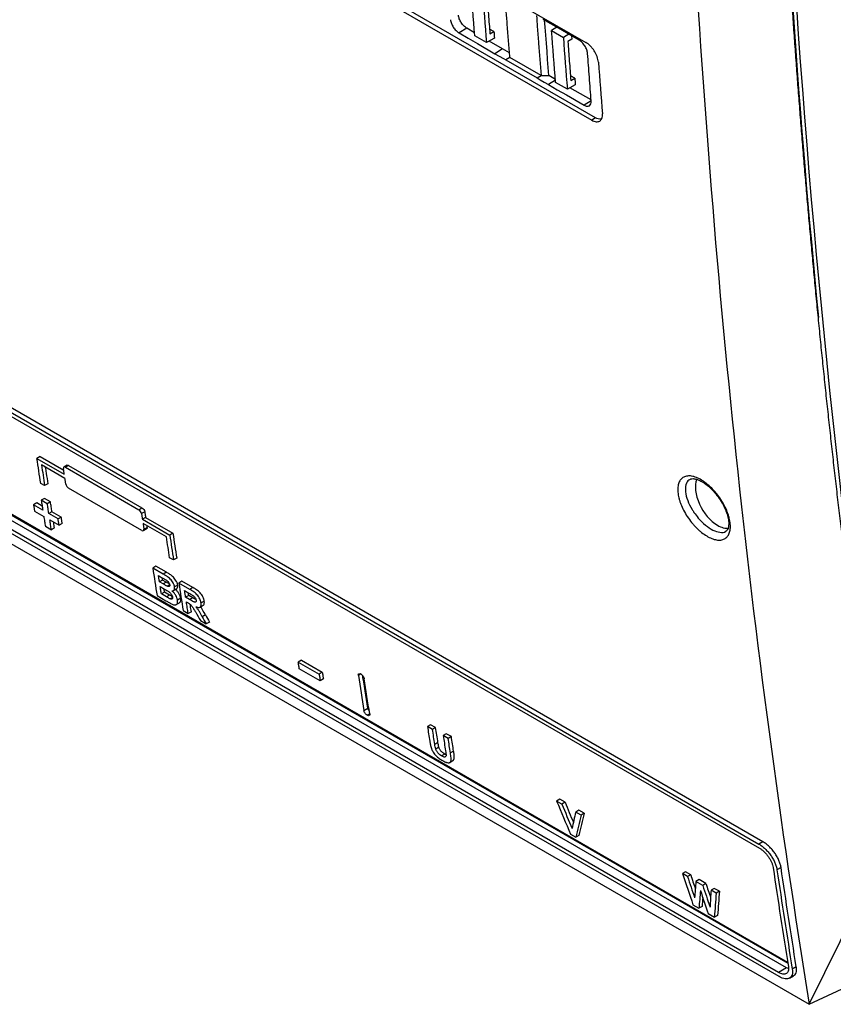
# Model space of a CAD drawing. Header units: millimetres. Extents: x 82 to 1002, y -172 to 1064.
# Tile 127 of 159: x 824 to 898, y 670 to 759. Entities that reach past the tile are written whole.
import ezdxf

# ---------------------------------------------------------------- set-up
doc = ezdxf.new("R2010")
doc.units = ezdxf.units.MM

msp = doc.modelspace()

# ---------------------------------------------------------------- linework, layer by layer
at = {"color": 7, "linetype": 'Continuous', "lineweight": 25}
for p, q in [((832.201, 782.041), (875.688, 756.937)), ((832.742, 775.005), (876.229, 749.901)), ((876.583, 750.113), (833.096, 775.217)), ((864.932, 758.215), (864.223, 757.791)), ((865.62, 757.816), (864.932, 758.215)), ((867.379, 757.909), (866.984, 758.137)), ((873.085, 758.302), (872.603, 758.003)), ((866.702, 756.927), (865.642, 757.539)), ((867.426, 757.316), (866.702, 756.927)), ((867.017, 757.714), (867.379, 757.909)), ((872.603, 758.003), (873.664, 757.391)), ((874.16, 757.678), (873.664, 757.391)), ((874.429, 757.214), (874.068, 757.005)), ((874.405, 757.536), (874.429, 757.214)), ((868.167, 756.338), (866.935, 757.052)), ((868.167, 756.338), (867.458, 755.914)), ((868.786, 755.992), (868.167, 756.338)), ((868.82, 755.563), (868.465, 755.35)), ((868.465, 755.35), (871.294, 753.718)), ((871.648, 753.93), (868.82, 755.563)), ((871.294, 753.718), (871.648, 753.93)), ((871.648, 753.93), (872.357, 753.931)), ((872.942, 753.582), (872.357, 753.931)), ((874.701, 753.682), (874.306, 753.91)), ((874.339, 753.487), (874.701, 753.682)), ((872.949, 753.501), (872.304, 753.116)), ((874.024, 752.7), (872.964, 753.312)), ((874.748, 753.09), (874.024, 752.7)), ((876.181, 751.721), (874.257, 752.825)), ((876.583, 750.113), (876.229, 749.901)), ((891.726, 684.54), (782.974, 747.321)), ((782.617, 747.108), (891.37, 684.326)), ((782.672, 746.731), (891.425, 683.95)), ((893.969, 673.614), (784.085, 737.049)), ((784.115, 736.97), (893.979, 673.547)), ((893.866, 673.128), (785.113, 735.909)), ((782.937, 735.046), (895.932, 669.815)), ((893.151, 672.7), (784.398, 735.481)), ((893.211, 672.326), (784.458, 735.108)), ((826.296, 719.418), (826.009, 719.252)), ((826.009, 719.252), (828.484, 717.824)), ((826.296, 719.418), (828.43, 718.186)), ((828.541, 717.448), (826.419, 718.673)), ((828.73, 718.639), (828.444, 718.473)), ((828.87, 718.618), (828.583, 718.452)), ((828.583, 718.452), (835.23, 714.615)), ((828.87, 718.618), (835.517, 714.781)), ((826.705, 716.796), (826.351, 717)), ((826.992, 716.962), (826.705, 716.796)), ((835.513, 712.738), (828.867, 716.575)), ((825.985, 715.228), (825.699, 715.062)), ((826.48, 714.943), (825.985, 715.228)), ((826.685, 715.632), (826.399, 715.466)), ((826.943, 715.152), (826.399, 715.466)), ((827.23, 715.318), (826.685, 715.632)), ((827.23, 715.318), (826.943, 715.152)), ((826.537, 714.578), (825.699, 715.062)), ((825.789, 714.485), (826.627, 714.002)), ((827.368, 714.43), (827.082, 714.264)), ((828.207, 713.946), (827.368, 714.43)), ((835.23, 714.615), (835.517, 714.781)), ((835.762, 714.433), (835.476, 714.267)), ((827.92, 713.78), (827.082, 714.264)), ((827.172, 713.687), (828.01, 713.203)), ((828.207, 713.946), (827.92, 713.78)), ((835.842, 713.907), (835.555, 713.741)), ((835.555, 713.741), (838.03, 712.313)), ((835.842, 713.907), (838.316, 712.478)), ((826.767, 713.115), (827.312, 712.8)), ((827.599, 712.966), (827.312, 712.8)), ((828.297, 713.369), (828.01, 713.203)), ((837.733, 712.141), (835.612, 713.366)), ((835.653, 712.717), (835.94, 712.883)), ((835.691, 712.84), (835.978, 713.006)), ((838.316, 712.478), (838.03, 712.313)), ((838.372, 710.061), (838.019, 710.265)), ((838.659, 710.227), (838.372, 710.061)), ((836.778, 709.496), (836.491, 709.33)), ((837.442, 708.781), (836.491, 709.33)), ((837.729, 708.947), (836.778, 709.496)), ((837.01, 708.651), (837.298, 708.485)), ((837.387, 708.24), (837.1, 708.074)), ((837.429, 707.885), (837.1, 708.074)), ((837.716, 708.05), (837.387, 708.24)), ((837.729, 708.947), (837.442, 708.781)), ((839.139, 708.133), (838.852, 707.967)), ((840.129, 707.561), (839.139, 708.133)), ((837.166, 707.658), (837.57, 707.424)), ((837.716, 708.05), (837.429, 707.885)), ((838.016, 707.813), (837.791, 707.683)), ((838.367, 707.284), (838.654, 707.45)), ((838.753, 707.783), (838.466, 707.618)), ((839.843, 707.395), (838.852, 707.967)), ((839.371, 707.288), (839.757, 707.066)), ((840.129, 707.561), (839.843, 707.395)), ((836.884, 706.831), (837.683, 706.37)), ((837.559, 707.151), (837.272, 706.985)), ((837.735, 706.718), (837.272, 706.985)), ((838.022, 706.883), (837.559, 707.151)), ((838.022, 706.883), (837.735, 706.718)), ((838.279, 706.652), (838.077, 706.535)), ((839.023, 706.585), (838.737, 706.419)), ((839.753, 706.845), (839.466, 706.679)), ((839.832, 706.468), (839.466, 706.679)), ((840.119, 706.634), (839.753, 706.845)), ((840.119, 706.634), (839.832, 706.468)), ((841.154, 706.339), (840.867, 706.174)), ((838.62, 706.016), (838.907, 706.182)), ((839.245, 705.468), (839.699, 705.206)), ((839.532, 706.263), (839.633, 706.204)), ((840.769, 705.786), (841.056, 705.951)), ((839.986, 705.372), (839.699, 705.206)), ((840.803, 704.569), (841.333, 704.263)), ((841.256, 705.088), (840.969, 704.922)), ((841.62, 704.428), (841.333, 704.263)), ((849.951, 700.979), (849.665, 700.813)), ((849.951, 700.979), (851.843, 699.887)), ((849.665, 700.813), (851.556, 699.721)), ((851.65, 699.122), (849.759, 700.214)), ((851.843, 699.887), (851.556, 699.721)), ((851.937, 699.288), (851.65, 699.122)), ((855.603, 696.422), (855.962, 696.63)), ((861.646, 695.14), (861.36, 694.974)), ((861.814, 694.712), (861.36, 694.974)), ((862.1, 694.878), (861.646, 695.14)), ((862.1, 694.878), (861.814, 694.712)), ((863.069, 694.318), (862.782, 694.153)), ((863.236, 693.891), (862.782, 694.153)), ((863.523, 694.056), (863.069, 694.318)), ((863.523, 694.056), (863.236, 693.891)), ((862.313, 693.521), (862.026, 693.355)), ((862.397, 693.092), (862.11, 692.926)), ((862.931, 692.475), (862.644, 692.309)), ((863.041, 692.421), (862.931, 692.475)), ((863.727, 692.749), (863.441, 692.583)), ((863.383, 691.724), (863.67, 691.89)), ((873.339, 688.39), (873.052, 688.224)), ((873.532, 687.947), (873.052, 688.224)), ((873.818, 688.113), (873.339, 688.39)), ((873.818, 688.113), (873.532, 687.947)), ((875.067, 687.392), (874.78, 687.227)), ((875.262, 686.948), (874.78, 687.227)), ((875.548, 687.114), (875.067, 687.392)), ((875.548, 687.114), (875.262, 686.948)), ((874.318, 685.221), (874.785, 684.951)), ((875.072, 685.117), (874.785, 684.951)), ((891.726, 684.54), (891.37, 684.326)), ((895.932, 669.815), (902.799, 683.799)), ((893.37, 682.208), (893.005, 682.005)), ((884.729, 681.814), (884.442, 681.649)), ((884.908, 681.38), (884.442, 681.649)), ((885.194, 681.546), (884.729, 681.814)), ((885.194, 681.546), (884.908, 681.38)), ((885.95, 681.11), (885.663, 680.944)), ((886.282, 680.586), (885.663, 680.944)), ((886.569, 680.752), (885.95, 681.11)), ((886.569, 680.752), (886.282, 680.586)), ((887.32, 680.319), (887.033, 680.153)), ((887.499, 679.884), (887.033, 680.153)), ((887.786, 680.049), (887.32, 680.319)), ((887.786, 680.049), (887.499, 679.884)), ((885.4, 678.823), (885.941, 678.511)), ((886.228, 678.677), (885.941, 678.511)), ((895.932, 669.815), (915.832, 679.12)), ((886.775, 678.029), (887.337, 677.705)), ((887.624, 677.871), (887.337, 677.705)), ((893.866, 673.128), (893.151, 672.7)), ((894.032, 673.049), (893.866, 673.128)), ((894.751, 673.208), (894.386, 673.005)), ((894.13, 672.181), (894.498, 672.383))]:
    msp.add_line(p, q, dxfattribs=at)
at = {"color": 8, "linetype": 'Continuous', "lineweight": 25}
for p, q in [((876.179, 751.643), (875.537, 751.259)), ((855.326, 699.732), (855.104, 699.604)), ((856.132, 696.115), (855.913, 695.989))]:
    msp.add_line(p, q, dxfattribs=at)
at = {"color": 7, "linetype": 'Continuous', "lineweight": 25, "flags": 128}
for points in [[(875.085, 757.141), (874.257, 757.621), (873.429, 758.102), (871.851, 759.018)], [(872.357, 753.931), (872.299, 754.661), (872.241, 755.391), (872.184, 756.122), (872.127, 756.853), (872.071, 757.584), (872.016, 758.316), (871.968, 758.947)], [(864.223, 757.791), (865.051, 757.31), (865.879, 756.83), (867.458, 755.914)], [(867.458, 755.914), (867.863, 755.687), (868.239, 755.477), (868.465, 755.35)], [(871.294, 753.718), (871.559, 753.56), (871.936, 753.335), (872.304, 753.116)], [(872.304, 753.116), (873.111, 752.652), (873.939, 752.177), (875.537, 751.259)], [(826.351, 717), (826.308, 717.282), (826.265, 717.563), (826.223, 717.844), (826.18, 718.126), (826.137, 718.407), (826.094, 718.689), (826.052, 718.971), (826.009, 719.252)], [(826.419, 718.673), (826.455, 718.438), (826.49, 718.203), (826.526, 717.969), (826.562, 717.734), (826.597, 717.5), (826.633, 717.265), (826.669, 717.031), (826.705, 716.796)], [(826.761, 718.476), (826.777, 718.369), (826.813, 718.134), (826.848, 717.9), (826.884, 717.665), (826.92, 717.431), (826.956, 717.196), (826.992, 716.962)], [(828.484, 717.824), (828.474, 717.889), (828.464, 717.955), (828.454, 718.021), (828.445, 718.086), (828.435, 718.152), (828.425, 718.218), (828.415, 718.284), (828.405, 718.349)], [(828.62, 716.922), (828.61, 716.988), (828.6, 717.054), (828.59, 717.119), (828.581, 717.185), (828.571, 717.251), (828.561, 717.317), (828.551, 717.382), (828.541, 717.448)], [(826.399, 715.466), (826.416, 715.355), (826.433, 715.244), (826.45, 715.133), (826.468, 715.022), (826.485, 714.911), (826.502, 714.8), (826.52, 714.689), (826.537, 714.578)], [(827.368, 714.43), (827.351, 714.541), (827.334, 714.652), (827.316, 714.763), (827.299, 714.874), (827.282, 714.985), (827.264, 715.096), (827.247, 715.207), (827.23, 715.318)], [(825.699, 715.062), (825.71, 714.99), (825.721, 714.918), (825.733, 714.846), (825.744, 714.774), (825.755, 714.702), (825.766, 714.63), (825.778, 714.558), (825.789, 714.485)], [(827.082, 714.264), (827.064, 714.375), (827.047, 714.486), (827.03, 714.597), (827.012, 714.708), (826.995, 714.819), (826.978, 714.93), (826.961, 715.041), (826.943, 715.152)], [(835.762, 714.433), (835.772, 714.367), (835.782, 714.301), (835.792, 714.236), (835.802, 714.17), (835.812, 714.104), (835.822, 714.039), (835.832, 713.973), (835.842, 713.907)], [(826.627, 714.002), (826.645, 713.891), (826.662, 713.78), (826.68, 713.669), (826.697, 713.558), (826.715, 713.447), (826.732, 713.336), (826.75, 713.225), (826.767, 713.115)], [(827.312, 712.8), (827.294, 712.911), (827.277, 713.022), (827.259, 713.133), (827.242, 713.243), (827.224, 713.354), (827.207, 713.465), (827.19, 713.576), (827.172, 713.687)], [(827.599, 712.966), (827.581, 713.077), (827.564, 713.187), (827.546, 713.298), (827.529, 713.409), (827.516, 713.488)], [(828.01, 713.203), (827.999, 713.275), (827.988, 713.347), (827.976, 713.419), (827.965, 713.492), (827.954, 713.564), (827.942, 713.636), (827.931, 713.708), (827.92, 713.78)], [(828.297, 713.369), (828.286, 713.441), (828.274, 713.513), (828.263, 713.585), (828.252, 713.657), (828.24, 713.729), (828.229, 713.802), (828.218, 713.874), (828.207, 713.946)], [(835.476, 714.267), (835.486, 714.202), (835.496, 714.136), (835.506, 714.07), (835.516, 714.004), (835.525, 713.939), (835.535, 713.873), (835.545, 713.807), (835.555, 713.741)], [(835.612, 713.366), (835.622, 713.3), (835.632, 713.235), (835.642, 713.169), (835.652, 713.103), (835.662, 713.037), (835.671, 712.972), (835.681, 712.906), (835.691, 712.84)], [(835.953, 713.169), (835.958, 713.137), (835.968, 713.072), (835.978, 713.006)], [(838.019, 710.265), (837.983, 710.499), (837.947, 710.734), (837.911, 710.968), (837.875, 711.203), (837.84, 711.437), (837.804, 711.672), (837.769, 711.907), (837.733, 712.141)], [(838.03, 712.313), (838.073, 712.031), (838.115, 711.749), (838.158, 711.468), (838.2, 711.186), (838.243, 710.905), (838.286, 710.624), (838.329, 710.342), (838.372, 710.061)], [(838.316, 712.478), (838.359, 712.197), (838.402, 711.915), (838.444, 711.634), (838.487, 711.352), (838.53, 711.071), (838.573, 710.789), (838.616, 710.508), (838.659, 710.227)], [(836.491, 709.33), (836.54, 709.018), (836.589, 708.705), (836.638, 708.392), (836.687, 708.08), (836.736, 707.768), (836.785, 707.455), (836.834, 707.143), (836.884, 706.831)], [(837.1, 708.074), (837.089, 708.146), (837.078, 708.219), (837.066, 708.291), (837.055, 708.363), (837.044, 708.435), (837.033, 708.507), (837.021, 708.579), (837.01, 708.651)], [(837.387, 708.24), (837.376, 708.312), (837.364, 708.384), (837.354, 708.453)], [(837.272, 706.985), (837.259, 707.069), (837.245, 707.153), (837.232, 707.237), (837.219, 707.321), (837.206, 707.406), (837.192, 707.49), (837.179, 707.574), (837.166, 707.658)], [(837.559, 707.151), (837.545, 707.235), (837.532, 707.319), (837.519, 707.403), (837.518, 707.409)], [(838.852, 707.967), (838.901, 707.655), (838.95, 707.342), (838.998, 707.03), (839.048, 706.717), (839.097, 706.405), (839.146, 706.092), (839.195, 705.78), (839.245, 705.468)], [(839.466, 706.679), (839.454, 706.756), (839.442, 706.832), (839.431, 706.908), (839.419, 706.984), (839.407, 707.06), (839.395, 707.136), (839.383, 707.212), (839.371, 707.288)], [(839.753, 706.845), (839.741, 706.921), (839.729, 706.997), (839.721, 707.051)], [(839.699, 705.206), (839.678, 705.338), (839.657, 705.47), (839.636, 705.602), (839.615, 705.734), (839.594, 705.866), (839.573, 705.999), (839.553, 706.131), (839.532, 706.263)], [(839.986, 705.372), (839.965, 705.504), (839.944, 705.636), (839.923, 705.768), (839.902, 705.9), (839.881, 706.032), (839.881, 706.034)], [(849.759, 700.214), (849.747, 700.289), (849.735, 700.364), (849.724, 700.439), (849.712, 700.514), (849.7, 700.588), (849.688, 700.663), (849.677, 700.738), (849.665, 700.813)], [(851.556, 699.721), (851.568, 699.646), (851.58, 699.571), (851.592, 699.497), (851.603, 699.422), (851.615, 699.347), (851.627, 699.272), (851.639, 699.197), (851.65, 699.122)], [(851.843, 699.887), (851.855, 699.812), (851.866, 699.737), (851.878, 699.662), (851.89, 699.587), (851.902, 699.513), (851.914, 699.438), (851.925, 699.363), (851.937, 699.288)], [(855.104, 699.604), (855.166, 699.206), (855.228, 698.808), (855.29, 698.41), (855.352, 698.012), (855.415, 697.615), (855.477, 697.217), (855.54, 696.82), (855.603, 696.422)], [(855.962, 696.63), (855.899, 697.027), (855.836, 697.424), (855.773, 697.822), (855.711, 698.219), (855.648, 698.617), (855.586, 699.015), (855.524, 699.413), (855.499, 699.577)], [(856.133, 696.116), (856.071, 696.513), (856.008, 696.911), (855.945, 697.308), (855.883, 697.706), (855.82, 698.104), (855.758, 698.502), (855.696, 698.9), (855.635, 699.298)], [(861.36, 694.974), (861.385, 694.808), (861.411, 694.642), (861.437, 694.476), (861.463, 694.31), (861.489, 694.144), (861.515, 693.978), (861.541, 693.812), (861.567, 693.646)], [(862.026, 693.355), (861.999, 693.525), (861.973, 693.694), (861.946, 693.864), (861.92, 694.033), (861.893, 694.203), (861.866, 694.373), (861.84, 694.542), (861.814, 694.712)], [(862.313, 693.521), (862.286, 693.69), (862.259, 693.86), (862.233, 694.029), (862.206, 694.199), (862.18, 694.369), (862.153, 694.538), (862.127, 694.708), (862.1, 694.878)], [(862.782, 694.153), (862.809, 693.979), (862.836, 693.806), (862.863, 693.633), (862.89, 693.46), (862.917, 693.286), (862.945, 693.113), (862.972, 692.94), (862.999, 692.767)], [(863.441, 692.583), (863.415, 692.746), (863.389, 692.91), (863.364, 693.073), (863.338, 693.237), (863.313, 693.4), (863.287, 693.564), (863.262, 693.727), (863.236, 693.891)], [(863.727, 692.749), (863.702, 692.912), (863.676, 693.075), (863.651, 693.239), (863.625, 693.402), (863.599, 693.566), (863.574, 693.729), (863.548, 693.893), (863.523, 694.056)]]:
    msp.add_lwpolyline(points, dxfattribs=at)
at = {"color": 7, "linetype": 'Continuous', "lineweight": 25}
for centre, major_axis, ratio, start_param, end_param in [((1747.808, 1308.532), (610.526, 1020.974), 0.587369, 2.350899, 2.470439), ((1748.162, 1308.328), (610.526, 1020.974), 0.587369, 2.350899, 2.523225), ((887.618, 715.511), (-1.413, 2.447), 0.577382, 0.440264, 2.356276), ((887.618, 715.511), (-1.413, 2.447), 0.577382, 2.356276, 2.889035), ((1589.947, 1400.388), (-375.71, 1352.307), 0.686612, 1.911539, 1.912179), ((1592.477, 1398.927), (-353.044, 1348.309), 0.69014, 1.923161, 1.923719), ((1592.477, 1398.927), (-352.926, 1347.859), 0.69014, 1.923216, 1.923775), ((1659.371, 1360.31), (83.69, 1258.511), 0.715898, 2.181016, 2.183836), ((1661.727, 1358.95), (109.113, 1251.354), 0.714628, 2.197754, 2.199851), ((1661.727, 1358.95), (109.077, 1250.937), 0.714628, 2.197808, 2.199533), ((1760.685, 1301.823), (842.088, 894.521), 0.355247, 2.603215, 2.605312), ((1763.036, 1300.466), (849.688, 890.073), 0.346625, 2.603733, 2.606554), ((1763.036, 1300.466), (849.405, 889.777), 0.346625, 2.603788, 2.606609), ((1688.685, 1343.388), (311.036, 1182.051), 0.689706, 2.333679, 2.336499), ((1690.947, 1342.081), (331.294, 1173.752), 0.685425, 2.347439, 2.349376), ((1690.947, 1342.081), (331.184, 1173.361), 0.685425, 2.347493, 2.34876), ((1755.712, 1304.693), (774.691, 934.591), 0.428969, 2.592482, 2.59442), ((1691.381, 1341.831), (320.756, 1178.102), 0.6877, 2.340283, 2.342253), ((1691.381, 1341.831), (320.649, 1177.709), 0.6877, 2.340337, 2.341606), ((1756.143, 1304.445), (774.601, 934.645), 0.429063, 2.593173, 2.595281), ((1690.935, 1342.089), (320.807, 1178.081), 0.68769, 2.341029, 2.343138), ((1754.683, 1305.288), (763.882, 941.101), 0.440145, 2.589745, 2.591715), ((1756.937, 1303.987), (771.954, 936.238), 0.43182, 2.591815, 2.594636), ((1756.937, 1303.987), (771.696, 935.926), 0.43182, 2.59187, 2.594691), ((1756.143, 1304.445), (774.343, 934.333), 0.429063, 2.594301, 2.595337)]:
    msp.add_ellipse(centre, major_axis=major_axis, ratio=ratio, start_param=start_param, end_param=end_param, dxfattribs=at)
for points, knots in [([(902.799, 683.799), (902.703, 684.428), (902.511, 685.685), (902.228, 687.574), (901.948, 689.466), (901.672, 691.36), (901.4, 693.257), (901.132, 695.157), (900.867, 697.059), (900.607, 698.964), (900.35, 700.872), (900.098, 702.782), (899.849, 704.695), (899.604, 706.611), (899.363, 708.529), (899.126, 710.45), (898.892, 712.373), (898.663, 714.299), (898.437, 716.227), (898.215, 718.158), (897.998, 720.091), (897.784, 722.027), (897.574, 723.965), (897.367, 725.906), (897.165, 727.85), (896.966, 729.796), (896.772, 731.744), (896.581, 733.695), (896.394, 735.648), (896.211, 737.604), (896.032, 739.562), (895.857, 741.523), (895.686, 743.486), (895.518, 745.451), (895.355, 747.419), (895.195, 749.389), (895.039, 751.362), (894.887, 753.337), (894.739, 755.314), (894.595, 757.294), (894.454, 759.276), (894.318, 761.26), (894.185, 763.247), (894.056, 765.236), (893.931, 767.227), (893.81, 769.221), (893.693, 771.216), (893.618, 772.549), (893.581, 773.215)], [0, 0, 0, 0, 0.021777, 0.043553, 0.065327, 0.087099, 0.10887, 0.130638, 0.152406, 0.174171, 0.195935, 0.217697, 0.239457, 0.261216, 0.282973, 0.304728, 0.326482, 0.348233, 0.369984, 0.391732, 0.413479, 0.435224, 0.456967, 0.478709, 0.500449, 0.522187, 0.543924, 0.565659, 0.587392, 0.609123, 0.630853, 0.652581, 0.674308, 0.696032, 0.717755, 0.739477, 0.761196, 0.782914, 0.80463, 0.826345, 0.848058, 0.869769, 0.891478, 0.913186, 0.934892, 0.956596, 0.978299, 1, 1, 1, 1]), ([(866.747, 761.232), (866.791, 760.645), (866.835, 760.058), (866.88, 759.472), (866.926, 758.886), (866.971, 758.3), (867.017, 757.714)], [0, 0, 0, 0, 0.004515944, 0.004515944, 0.004515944, 0.009031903, 0.009031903, 0.009031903, 0.009031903]), ([(868.82, 755.563), (868.781, 756.049), (868.704, 757.023), (868.563, 758.831), (868.464, 760.155), (868.402, 760.99)], [0, 0, 0, 0, 0.269403, 0.538805, 1, 1, 1, 1]), ([(863.447, 758.992), (863.452, 758.94), (863.46, 758.886), (863.486, 758.775), (863.504, 758.717), (863.547, 758.602), (863.573, 758.544), (863.631, 758.428), (863.664, 758.37), (863.771, 758.204), (863.856, 758.099), (864.034, 757.921), (864.129, 757.846), (864.223, 757.791)], [0, 0, 0, 0, 0.125, 0.125, 0.25, 0.25, 0.375, 0.375, 0.5, 0.5, 0.75, 0.75, 1, 1, 1, 1]), ([(864.932, 758.215), (864.886, 758.242), (864.84, 758.273), (864.748, 758.345), (864.702, 758.386), (864.615, 758.474), (864.572, 758.521), (864.492, 758.622), (864.453, 758.675), (864.348, 758.838), (864.289, 758.955), (864.204, 759.181), (864.178, 759.293), (864.17, 759.395)], [0, 0, 0, 0, 0.125, 0.125, 0.25, 0.25, 0.375, 0.375, 0.5, 0.5, 0.75, 0.75, 1, 1, 1, 1]), ([(871.229, 759.365), (871.255, 759.015), (871.318, 758.177), (871.456, 756.364), (871.571, 754.903), (871.648, 753.93)], [0, 0, 0, 0, 0.192972, 0.461983, 1, 1, 1, 1]), ([(875.857, 755.937), (875.853, 755.989), (875.845, 756.043), (875.819, 756.154), (875.802, 756.212), (875.759, 756.329), (875.734, 756.387), (875.676, 756.502), (875.643, 756.56), (875.572, 756.671), (875.533, 756.725), (875.451, 756.828), (875.408, 756.877), (875.275, 757.011), (875.179, 757.086), (875.085, 757.141)], [0, 0, 0, 0, 0.125, 0.125, 0.25, 0.25, 0.375, 0.375, 0.5, 0.5, 0.625, 0.625, 0.75, 0.75, 1, 1, 1, 1]), ([(874.068, 757.005), (874.113, 756.418), (874.157, 755.832), (874.202, 755.245), (874.247, 754.659), (874.293, 754.073), (874.339, 753.487)], [0, 0, 0, 0, 0.004515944, 0.004515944, 0.004515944, 0.009031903, 0.009031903, 0.009031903, 0.009031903]), ([(876.835, 755.15), (876.83, 755.227), (876.817, 755.307), (876.779, 755.472), (876.753, 755.559), (876.69, 755.731), (876.652, 755.817), (876.566, 755.989), (876.517, 756.076), (876.411, 756.24), (876.354, 756.32), (876.232, 756.473), (876.168, 756.545), (875.97, 756.744), (875.828, 756.856), (875.688, 756.937)], [0, 0, 0, 0, 0.125, 0.125, 0.25, 0.25, 0.375, 0.375, 0.5, 0.5, 0.625, 0.625, 0.75, 0.75, 1, 1, 1, 1]), ([(876.188, 751.637), (876.159, 751.995), (876.131, 752.353), (876.103, 752.711), (876.075, 753.069), (876.048, 753.427), (876.02, 753.786), (875.965, 754.502), (875.911, 755.22), (875.857, 755.937)], [0, 0, 0, 0, 0.00275976, 0.00275976, 0.00275976, 0.00551953, 0.00551953, 0.00551953, 0.01103896, 0.01103896, 0.01103896, 0.01103896]), ([(875.537, 751.259), (875.584, 751.232), (875.631, 751.211), (875.72, 751.178), (875.764, 751.167), (875.848, 751.157), (875.887, 751.158), (875.96, 751.171), (875.994, 751.183), (876.083, 751.235), (876.129, 751.293), (876.185, 751.441), (876.196, 751.533), (876.188, 751.637)], [0, 0, 0, 0, 0.125, 0.125, 0.25, 0.25, 0.375, 0.375, 0.5, 0.5, 0.75, 0.75, 1, 1, 1, 1]), ([(876.229, 749.901), (876.299, 749.86), (876.367, 749.828), (876.501, 749.779), (876.566, 749.763), (876.69, 749.748), (876.748, 749.748), (876.857, 749.767), (876.907, 749.785), (876.996, 749.836), (877.035, 749.87), (877.103, 749.953), (877.13, 750.002), (877.172, 750.112), (877.186, 750.174), (877.201, 750.31), (877.202, 750.382), (877.196, 750.459)], [0, 0, 0, 0, 0.125, 0.125, 0.25, 0.25, 0.375, 0.375, 0.5, 0.5, 0.625, 0.625, 0.75, 0.75, 0.875, 0.875, 1, 1, 1, 1]), ([(877.098, 749.97), (877.005, 749.972), (876.845, 749.976), (876.66, 750.073), (876.583, 750.113)], [0, 0, 0, 0, 0.584927, 1, 1, 1, 1]), ([(828.583, 718.452), (828.527, 718.485), (828.476, 718.492), (828.41, 718.454), (828.396, 718.409), (828.405, 718.349)], [0, 0, 0, 0, 0.5, 0.5, 1, 1, 1, 1]), ([(828.732, 718.635), (828.742, 718.641), (828.766, 718.655), (828.817, 718.645), (828.855, 718.625), (828.87, 718.618)], [0, 0, 0, 0, 0.304198, 0.733873, 1, 1, 1, 1]), ([(884.886, 713.991), (884.764, 714.176), (884.653, 714.366), (884.456, 714.744), (884.37, 714.933), (884.26, 715.215), (884.227, 715.31), (884.167, 715.495), (884.141, 715.586), (884.074, 715.855), (884.044, 716.028), (884.014, 716.361), (884.014, 716.516), (884.037, 716.73), (884.048, 716.799), (884.079, 716.93), (884.098, 716.993), (884.166, 717.169), (884.225, 717.271), (884.372, 717.443), (884.46, 717.513), (884.658, 717.616), (884.768, 717.649), (884.95, 717.671), (885.013, 717.674), (885.144, 717.67), (885.211, 717.663), (885.417, 717.629), (885.562, 717.588), (885.864, 717.469), (886.017, 717.392), (886.25, 717.252), (886.328, 717.201), (886.485, 717.09), (886.564, 717.031), (886.798, 716.844), (886.95, 716.707), (887.174, 716.481), (887.249, 716.402), (887.394, 716.24), (887.465, 716.157), (887.672, 715.9), (887.803, 715.72), (888.042, 715.354), (888.151, 715.168), (888.349, 714.786), (888.435, 714.596), (888.544, 714.315), (888.577, 714.221), (888.636, 714.036), (888.662, 713.944), (888.73, 713.673), (888.76, 713.5), (888.79, 713.171), (888.79, 713.013), (888.759, 712.727), (888.73, 712.596), (888.662, 712.42), (888.636, 712.365), (888.576, 712.263), (888.543, 712.216), (888.434, 712.088), (888.348, 712.019), (888.15, 711.915), (888.04, 711.882), (887.86, 711.86), (887.797, 711.858), (887.667, 711.862), (887.6, 711.869), (887.393, 711.903), (887.249, 711.944), (886.95, 712.063), (886.794, 712.141), (886.483, 712.328), (886.327, 712.437), (886.092, 712.624), (886.014, 712.691), (885.86, 712.829), (885.709, 712.973), (885.562, 713.128), (885.417, 713.288), (885.346, 713.372), (885.138, 713.629), (885.008, 713.807), (884.886, 713.991)], [0, 0, 0, 0, 0.03125, 0.03125, 0.0625, 0.0625, 0.078125, 0.078125, 0.09375, 0.09375, 0.125, 0.125, 0.15625, 0.15625, 0.171875, 0.171875, 0.1875, 0.1875, 0.21875, 0.21875, 0.25, 0.25, 0.28125, 0.28125, 0.296875, 0.296875, 0.3125, 0.3125, 0.34375, 0.34375, 0.375, 0.375, 0.390625, 0.390625, 0.40625, 0.40625, 0.4375, 0.4375, 0.453125, 0.453125, 0.46875, 0.46875, 0.5, 0.5, 0.53125, 0.53125, 0.5625, 0.5625, 0.578125, 0.578125, 0.59375, 0.59375, 0.625, 0.625, 0.65625, 0.65625, 0.6875, 0.6875, 0.703125, 0.703125, 0.71875, 0.71875, 0.75, 0.75, 0.78125, 0.78125, 0.796875, 0.796875, 0.8125, 0.8125, 0.84375, 0.84375, 0.875, 0.875, 0.90625, 0.90625, 0.921875, 0.921875, 0.9375, 0.953125, 0.953125, 0.96875, 0.96875, 1, 1, 1, 1]), ([(885.136, 717.358), (885.156, 717.372), (885.215, 717.415), (885.395, 717.436), (885.716, 717.387), (886.117, 717.221), (886.568, 716.933), (887.031, 716.537), (887.476, 716.053), (887.876, 715.504), (888.209, 714.924), (888.456, 714.345), (888.605, 713.804), (888.652, 713.341), (888.61, 712.987), (888.504, 712.776), (888.446, 712.693), (888.384, 712.674), (888.38, 712.672)], [0, 0, 0, 0, 0.032311, 0.098193, 0.162558, 0.230819, 0.29899, 0.3687, 0.438739, 0.509387, 0.580271, 0.65096, 0.721449, 0.79073, 0.857759, 0.925763, 0.995843, 1, 1, 1, 1]), ([(828.62, 716.922), (828.629, 716.863), (828.661, 716.792), (828.751, 716.664), (828.81, 716.607), (828.867, 716.575)], [0, 0, 0, 0, 0.5, 0.5, 1, 1, 1, 1]), ([(835.476, 714.267), (835.467, 714.326), (835.436, 714.397), (835.345, 714.526), (835.287, 714.583), (835.23, 714.615)], [0, 0, 0, 0, 0.5, 0.5, 1, 1, 1, 1]), ([(835.517, 714.781), (835.573, 714.748), (835.632, 714.692), (835.722, 714.563), (835.754, 714.492), (835.762, 714.433)], [0, 0, 0, 0, 0.5, 0.5, 1, 1, 1, 1]), ([(835.513, 712.738), (835.57, 712.705), (835.621, 712.698), (835.686, 712.736), (835.7, 712.781), (835.691, 712.84)], [0, 0, 0, 0, 0.5, 0.5, 1, 1, 1, 1]), ([(835.978, 713.006), (835.979, 712.982), (835.982, 712.935), (835.964, 712.894), (835.943, 712.887), (835.938, 712.886)], [0, 0, 0, 0, 0.435101, 0.87029, 1, 1, 1, 1]), ([(837.298, 708.485), (837.37, 708.444), (837.441, 708.402), (837.548, 708.339), (837.584, 708.318), (837.656, 708.275), (837.692, 708.253), (837.728, 708.229)], [0, 0, 0, 0, 0.5, 0.5, 0.75, 0.75, 1, 1, 1, 1]), ([(838.466, 707.618), (838.461, 707.646), (838.455, 707.674), (838.44, 707.732), (838.431, 707.762), (838.409, 707.823), (838.395, 707.854), (838.366, 707.917), (838.349, 707.948), (838.297, 708.042), (838.257, 708.105), (838.169, 708.223), (838.122, 708.281), (838.021, 708.386), (837.969, 708.433), (837.863, 708.518), (837.81, 708.555), (837.731, 708.606), (837.704, 708.624), (837.652, 708.657), (837.626, 708.672), (837.547, 708.72), (837.494, 708.751), (837.442, 708.781)], [0, 0, 0, 0, 0.0625, 0.0625, 0.125, 0.125, 0.1875, 0.1875, 0.25, 0.25, 0.375, 0.375, 0.5, 0.5, 0.625, 0.625, 0.75, 0.75, 0.8125, 0.8125, 0.875, 0.875, 1, 1, 1, 1]), ([(837.728, 708.229), (837.762, 708.204), (837.796, 708.179), (837.862, 708.118), (837.895, 708.082), (837.951, 708.004), (837.974, 707.962), (837.999, 707.902), (838.006, 707.882), (838.016, 707.844), (838.02, 707.826), (838.023, 707.808)], [0, 0, 0, 0, 0.25, 0.25, 0.5, 0.5, 0.75, 0.75, 0.875, 0.875, 1, 1, 1, 1]), ([(838.753, 707.783), (838.747, 707.812), (838.742, 707.84), (838.727, 707.898), (838.718, 707.928), (838.695, 707.989), (838.682, 708.02), (838.652, 708.083), (838.636, 708.114), (838.583, 708.207), (838.544, 708.271), (838.456, 708.389), (838.408, 708.446), (838.308, 708.552), (838.256, 708.599), (838.15, 708.683), (838.096, 708.72), (838.017, 708.772), (837.991, 708.789), (837.938, 708.822), (837.912, 708.838), (837.833, 708.886), (837.781, 708.916), (837.729, 708.947)], [0, 0, 0, 0, 0.0625, 0.0625, 0.125, 0.125, 0.1875, 0.1875, 0.25, 0.25, 0.375, 0.375, 0.5, 0.5, 0.625, 0.625, 0.75, 0.75, 0.8125, 0.8125, 0.875, 0.875, 1, 1, 1, 1]), ([(837.791, 707.683), (837.762, 707.698), (837.732, 707.714), (837.671, 707.747), (837.641, 707.763), (837.55, 707.815), (837.49, 707.849), (837.429, 707.885)], [0, 0, 0, 0, 0.25, 0.25, 0.5, 0.5, 1, 1, 1, 1]), ([(837.57, 707.424), (837.64, 707.384), (837.71, 707.343), (837.815, 707.277), (837.85, 707.255), (837.921, 707.208), (837.956, 707.184), (838.027, 707.128), (838.061, 707.095), (838.127, 707.024), (838.158, 706.984), (838.21, 706.902), (838.232, 706.86), (838.256, 706.799), (838.262, 706.779), (838.272, 706.74), (838.276, 706.722), (838.279, 706.703)], [0, 0, 0, 0, 0.25, 0.25, 0.375, 0.375, 0.5, 0.5, 0.625, 0.625, 0.75, 0.75, 0.875, 0.875, 0.9375, 0.9375, 1, 1, 1, 1]), ([(838.001, 707.89), (837.996, 707.892), (837.962, 707.91), (837.867, 707.963), (837.776, 708.016), (837.716, 708.05)], [0, 0, 0, 0, 0.045124, 0.363709, 1, 1, 1, 1]), ([(838.023, 707.808), (838.025, 707.79), (838.027, 707.771), (838.028, 707.738), (838.026, 707.723), (838.014, 707.682), (837.998, 707.663), (837.952, 707.643), (837.924, 707.642), (837.861, 707.654), (837.826, 707.668), (837.791, 707.683)], [0, 0, 0, 0, 0.125, 0.125, 0.25, 0.25, 0.5, 0.5, 0.75, 0.75, 1, 1, 1, 1]), ([(838.231, 707.26), (838.253, 707.259), (838.275, 707.258), (838.315, 707.263), (838.333, 707.268), (838.383, 707.29), (838.411, 707.315), (838.452, 707.378), (838.465, 707.418), (838.474, 707.486), (838.475, 707.51), (838.473, 707.562), (838.469, 707.59), (838.466, 707.618)], [0, 0, 0, 0, 0.125, 0.125, 0.25, 0.25, 0.5, 0.5, 0.75, 0.75, 0.875, 0.875, 1, 1, 1, 1]), ([(838.737, 706.419), (838.731, 706.453), (838.724, 706.487), (838.706, 706.556), (838.695, 706.592), (838.655, 706.701), (838.617, 706.779), (838.528, 706.93), (838.475, 707.005), (838.388, 707.107), (838.358, 707.14), (838.295, 707.203), (838.263, 707.232), (838.231, 707.26)], [0, 0, 0, 0, 0.125, 0.125, 0.25, 0.25, 0.5, 0.5, 0.75, 0.75, 0.875, 0.875, 1, 1, 1, 1]), ([(839.023, 706.585), (839.017, 706.619), (839.011, 706.653), (838.993, 706.722), (838.982, 706.758), (838.942, 706.867), (838.904, 706.945), (838.815, 707.095), (838.762, 707.171), (838.675, 707.273), (838.644, 707.306), (838.582, 707.368), (838.55, 707.397), (838.518, 707.426)], [0, 0, 0, 0, 0.125, 0.125, 0.25, 0.25, 0.5, 0.5, 0.75, 0.75, 0.875, 0.875, 1, 1, 1, 1]), ([(838.653, 707.452), (838.655, 707.453), (838.706, 707.462), (838.75, 707.559), (838.766, 707.685), (838.755, 707.767), (838.753, 707.783)], [0, 0, 0, 0, 0.023657, 0.467128, 0.896828, 1, 1, 1, 1]), ([(840.867, 706.174), (840.862, 706.202), (840.857, 706.231), (840.843, 706.29), (840.834, 706.32), (840.804, 706.413), (840.778, 706.477), (840.714, 706.607), (840.677, 706.672), (840.592, 706.8), (840.545, 706.86), (840.444, 706.973), (840.389, 707.023), (840.28, 707.113), (840.225, 707.153), (840.06, 707.266), (839.951, 707.332), (839.843, 707.395)], [0, 0, 0, 0, 0.0625, 0.0625, 0.125, 0.125, 0.25, 0.25, 0.375, 0.375, 0.5, 0.5, 0.625, 0.625, 0.75, 0.75, 1, 1, 1, 1]), ([(841.154, 706.339), (841.149, 706.368), (841.144, 706.397), (841.129, 706.456), (841.121, 706.486), (841.091, 706.578), (841.065, 706.643), (841.001, 706.773), (840.964, 706.837), (840.879, 706.965), (840.832, 707.025), (840.731, 707.138), (840.676, 707.189), (840.567, 707.278), (840.512, 707.319), (840.347, 707.432), (840.238, 707.498), (840.129, 707.561)], [0, 0, 0, 0, 0.0625, 0.0625, 0.125, 0.125, 0.25, 0.25, 0.375, 0.375, 0.5, 0.5, 0.625, 0.625, 0.75, 0.75, 1, 1, 1, 1]), ([(837.683, 706.37), (837.778, 706.315), (837.874, 706.261), (838.064, 706.155), (838.159, 706.103), (838.253, 706.056)], [0, 0, 0, 0, 0.5, 0.5, 1, 1, 1, 1]), ([(838.077, 706.535), (838.049, 706.546), (838.021, 706.559), (837.964, 706.589), (837.936, 706.604), (837.85, 706.652), (837.793, 706.684), (837.735, 706.718)], [0, 0, 0, 0, 0.25, 0.25, 0.5, 0.5, 1, 1, 1, 1]), ([(838.271, 706.745), (838.245, 706.758), (838.163, 706.802), (838.08, 706.85), (838.022, 706.883)], [0, 0, 0, 0, 0.311197, 1, 1, 1, 1]), ([(838.279, 706.703), (838.284, 706.666), (838.287, 706.631), (838.277, 706.572), (838.265, 706.548), (838.227, 706.518), (838.202, 706.511), (838.159, 706.512), (838.143, 706.514), (838.111, 706.522), (838.094, 706.528), (838.077, 706.535)], [0, 0, 0, 0, 0.25, 0.25, 0.5, 0.5, 0.75, 0.75, 0.875, 0.875, 1, 1, 1, 1]), ([(838.253, 706.056), (838.293, 706.039), (838.333, 706.021), (838.408, 705.998), (838.444, 705.99), (838.513, 705.985), (838.545, 705.988), (838.601, 706.004), (838.626, 706.017), (838.669, 706.053), (838.686, 706.076), (838.714, 706.128), (838.726, 706.158), (838.741, 706.222), (838.746, 706.257), (838.747, 706.334), (838.742, 706.377), (838.737, 706.419)], [0, 0, 0, 0, 0.125, 0.125, 0.25, 0.25, 0.375, 0.375, 0.5, 0.5, 0.625, 0.625, 0.75, 0.75, 0.875, 0.875, 1, 1, 1, 1]), ([(838.904, 706.188), (838.912, 706.19), (838.965, 706.205), (839.014, 706.312), (839.041, 706.451), (839.027, 706.557), (839.023, 706.585)], [0, 0, 0, 0, 0.063374, 0.429532, 0.849452, 1, 1, 1, 1]), ([(839.757, 707.066), (839.817, 707.031), (839.877, 706.996), (839.968, 706.943), (839.998, 706.925), (840.058, 706.888), (840.088, 706.87), (840.119, 706.849)], [0, 0, 0, 0, 0.5, 0.5, 0.75, 0.75, 1, 1, 1, 1]), ([(840.416, 706.414), (840.42, 706.38), (840.424, 706.347), (840.415, 706.292), (840.404, 706.27), (840.37, 706.241), (840.347, 706.234), (840.306, 706.235), (840.292, 706.236), (840.263, 706.243), (840.247, 706.249), (840.198, 706.269), (840.165, 706.286), (840.099, 706.32), (840.066, 706.337), (839.966, 706.392), (839.899, 706.43), (839.832, 706.468)], [0, 0, 0, 0, 0.125, 0.125, 0.25, 0.25, 0.375, 0.375, 0.4375, 0.4375, 0.5, 0.5, 0.625, 0.625, 0.75, 0.75, 1, 1, 1, 1]), ([(840.119, 706.849), (840.154, 706.823), (840.189, 706.796), (840.256, 706.73), (840.288, 706.692), (840.344, 706.612), (840.367, 706.57), (840.401, 706.489), (840.409, 706.451), (840.416, 706.414)], [0, 0, 0, 0, 0.25, 0.25, 0.5, 0.5, 0.75, 0.75, 1, 1, 1, 1]), ([(840.425, 706.468), (840.393, 706.484), (840.292, 706.532), (840.189, 706.593), (840.119, 706.634)], [0, 0, 0, 0, 0.3195725, 1, 1, 1, 1]), ([(841.055, 705.953), (841.057, 705.954), (841.105, 705.963), (841.149, 706.056), (841.172, 706.195), (841.159, 706.301), (841.154, 706.339)], [0, 0, 0, 0, 0.01534, 0.394057, 0.778566, 1, 1, 1, 1]), ([(839.633, 706.204), (839.67, 706.183), (839.706, 706.162), (839.779, 706.115), (839.816, 706.09), (839.89, 706.033), (839.925, 706), (839.994, 705.925), (840.026, 705.884), (840.086, 705.801), (840.113, 705.758), (840.168, 705.673), (840.194, 705.63), (840.273, 705.501), (840.325, 705.416), (840.377, 705.33)], [0, 0, 0, 0, 0.125, 0.125, 0.25, 0.25, 0.375, 0.375, 0.5, 0.5, 0.625, 0.625, 0.75, 0.75, 1, 1, 1, 1]), ([(840.383, 705.828), (840.422, 705.812), (840.461, 705.797), (840.535, 705.774), (840.572, 705.766), (840.675, 705.753), (840.736, 705.762), (840.804, 705.81), (840.823, 705.83), (840.852, 705.88), (840.863, 705.91), (840.877, 705.975), (840.879, 706.012), (840.878, 706.09), (840.873, 706.131), (840.867, 706.174)], [0, 0, 0, 0, 0.125, 0.125, 0.25, 0.25, 0.5, 0.5, 0.625, 0.625, 0.75, 0.75, 0.875, 0.875, 1, 1, 1, 1]), ([(840.969, 704.922), (840.928, 705), (840.886, 705.077), (840.8, 705.233), (840.756, 705.31), (840.663, 705.465), (840.612, 705.541), (840.529, 705.652), (840.501, 705.688), (840.443, 705.759), (840.413, 705.793), (840.383, 705.828)], [0, 0, 0, 0, 0.25, 0.25, 0.5, 0.5, 0.75, 0.75, 0.875, 0.875, 1, 1, 1, 1]), ([(841.256, 705.088), (841.175, 705.239), (841.052, 705.467), (840.894, 705.72), (840.819, 705.811), (840.802, 705.831)], [0, 0, 0, 0, 0.601682, 0.91195, 1, 1, 1, 1]), ([(855.104, 699.604), (855.099, 699.641), (855.1, 699.673), (855.116, 699.726), (855.13, 699.746), (855.191, 699.782), (855.256, 699.773), (855.326, 699.732)], [0, 0, 0, 0, 0.25, 0.25, 0.5, 0.5, 1, 1, 1, 1]), ([(855.326, 699.732), (855.361, 699.712), (855.397, 699.684), (855.466, 699.619), (855.499, 699.581), (855.584, 699.461), (855.623, 699.372), (855.635, 699.298)], [0, 0, 0, 0, 0.25, 0.25, 0.5, 0.5, 1, 1, 1, 1]), ([(855.962, 696.63), (855.97, 696.596), (855.986, 696.529), (856.037, 696.431), (856.08, 696.377), (856.096, 696.358)], [0, 0, 0, 0, 0.385734, 0.771552, 1, 1, 1, 1]), ([(855.913, 695.989), (855.878, 696.009), (855.842, 696.037), (855.773, 696.102), (855.74, 696.14), (855.655, 696.26), (855.615, 696.349), (855.603, 696.422)], [0, 0, 0, 0, 0.25, 0.25, 0.5, 0.5, 1, 1, 1, 1]), ([(856.133, 696.116), (856.139, 696.079), (856.138, 696.047), (856.123, 695.995), (856.108, 695.975), (856.047, 695.939), (855.983, 695.948), (855.913, 695.989)], [0, 0, 0, 0, 0.25, 0.25, 0.5, 0.5, 1, 1, 1, 1]), ([(861.567, 693.646), (861.585, 693.54), (861.603, 693.433), (861.637, 693.269), (861.649, 693.215), (861.678, 693.103), (861.695, 693.046), (861.713, 692.988)], [0, 0, 0, 0, 0.5, 0.5, 0.75, 0.75, 1, 1, 1, 1]), ([(861.713, 692.988), (861.724, 692.96), (861.734, 692.931), (861.758, 692.874), (861.771, 692.846), (861.815, 692.759), (861.848, 692.7), (861.922, 692.586), (861.961, 692.531), (862.047, 692.424), (862.093, 692.372), (862.186, 692.274), (862.234, 692.228), (862.332, 692.144), (862.381, 692.107), (862.479, 692.037), (862.528, 692.004), (862.626, 691.943), (862.675, 691.914), (862.724, 691.885)], [0, 0, 0, 0, 0.0625, 0.0625, 0.125, 0.125, 0.25, 0.25, 0.375, 0.375, 0.5, 0.5, 0.625, 0.625, 0.75, 0.75, 0.875, 0.875, 1, 1, 1, 1]), ([(862.11, 692.926), (862.088, 693.002), (862.075, 693.073), (862.048, 693.215), (862.037, 693.285), (862.026, 693.355)], [0, 0, 0, 0, 0.5, 0.5, 1, 1, 1, 1]), ([(862.644, 692.309), (862.591, 692.34), (862.538, 692.374), (862.459, 692.436), (862.432, 692.458), (862.38, 692.506), (862.354, 692.532), (862.304, 692.587), (862.281, 692.616), (862.236, 692.676), (862.215, 692.707), (862.178, 692.77), (862.161, 692.802), (862.132, 692.865), (862.121, 692.895), (862.11, 692.926)], [0, 0, 0, 0, 0.25, 0.25, 0.375, 0.375, 0.5, 0.5, 0.625, 0.625, 0.75, 0.75, 0.875, 0.875, 1, 1, 1, 1]), ([(862.397, 693.092), (862.375, 693.167), (862.361, 693.239), (862.335, 693.381), (862.324, 693.451), (862.313, 693.521)], [0, 0, 0, 0, 0.5, 0.5, 1, 1, 1, 1]), ([(862.931, 692.475), (862.878, 692.506), (862.825, 692.539), (862.746, 692.601), (862.719, 692.623), (862.666, 692.672), (862.64, 692.697), (862.591, 692.752), (862.567, 692.782), (862.523, 692.842), (862.502, 692.873), (862.464, 692.936), (862.447, 692.968), (862.419, 693.03), (862.408, 693.061), (862.397, 693.092)], [0, 0, 0, 0, 0.25, 0.25, 0.375, 0.375, 0.5, 0.5, 0.625, 0.625, 0.75, 0.75, 0.875, 0.875, 1, 1, 1, 1]), ([(862.999, 692.767), (863.012, 692.681), (863.026, 692.594), (863.039, 692.469), (863.043, 692.427), (863.046, 692.347), (863.043, 692.31), (863.019, 692.253), (862.999, 692.234), (862.948, 692.209), (862.917, 692.205), (862.845, 692.216), (862.806, 692.23), (862.727, 692.264), (862.685, 692.286), (862.644, 692.309)], [0, 0, 0, 0, 0.25, 0.25, 0.375, 0.375, 0.5, 0.5, 0.625, 0.625, 0.75, 0.75, 0.875, 0.875, 1, 1, 1, 1]), ([(862.724, 691.885), (862.797, 691.843), (862.869, 691.804), (862.975, 691.757), (863.009, 691.743), (863.078, 691.719), (863.112, 691.709), (863.208, 691.69), (863.267, 691.689), (863.345, 691.706), (863.368, 691.715), (863.41, 691.741), (863.429, 691.757), (863.474, 691.818), (863.491, 691.872), (863.506, 691.998), (863.503, 692.068), (863.492, 692.21), (863.483, 692.284), (863.464, 692.432), (863.453, 692.507), (863.441, 692.583)], [0, 0, 0, 0, 0.125, 0.125, 0.1875, 0.1875, 0.25, 0.25, 0.375, 0.375, 0.4375, 0.4375, 0.5, 0.5, 0.625, 0.625, 0.75, 0.75, 0.875, 0.875, 1, 1, 1, 1]), ([(863.664, 691.901), (863.683, 691.908), (863.748, 691.934), (863.817, 692.155), (863.77, 692.469), (863.734, 692.706), (863.727, 692.749)], [0, 0, 0, 0, 0.0897736, 0.3046254, 0.876328, 1, 1, 1, 1]), ([(891.37, 684.326), (891.464, 684.272), (891.557, 684.209), (891.745, 684.065), (891.839, 683.984), (892.022, 683.809), (892.11, 683.715), (892.28, 683.516), (892.362, 683.411), (892.513, 683.197), (892.582, 683.087), (892.709, 682.863), (892.765, 682.751), (892.862, 682.53), (892.903, 682.42), (892.967, 682.206), (892.991, 682.104), (893.005, 682.005)], [0, 0, 0, 0, 0.125, 0.125, 0.25, 0.25, 0.375, 0.375, 0.5, 0.5, 0.625, 0.625, 0.75, 0.75, 0.875, 0.875, 1, 1, 1, 1]), ([(893.37, 682.208), (893.355, 682.307), (893.331, 682.41), (893.267, 682.623), (893.226, 682.734), (893.129, 682.957), (893.073, 683.069), (892.946, 683.292), (892.875, 683.404), (892.724, 683.619), (892.643, 683.723), (892.472, 683.924), (892.382, 684.019), (892.2, 684.194), (892.106, 684.275), (891.916, 684.421), (891.821, 684.485), (891.726, 684.54)], [0, 0, 0, 0, 0.125, 0.125, 0.25, 0.25, 0.375, 0.375, 0.5, 0.5, 0.625, 0.625, 0.75, 0.75, 0.875, 0.875, 1, 1, 1, 1]), ([(891.425, 683.95), (891.495, 683.909), (891.566, 683.862), (891.706, 683.754), (891.777, 683.693), (891.914, 683.562), (891.98, 683.492), (892.108, 683.343), (892.169, 683.263), (892.282, 683.103), (892.334, 683.021), (892.43, 682.853), (892.472, 682.769), (892.544, 682.603), (892.575, 682.521), (892.623, 682.36), (892.641, 682.283), (892.652, 682.209)], [0, 0, 0, 0, 0.125, 0.125, 0.25, 0.25, 0.375, 0.375, 0.5, 0.5, 0.625, 0.625, 0.75, 0.75, 0.875, 0.875, 1, 1, 1, 1]), ([(894.033, 673.209), (894.044, 673.135), (894.049, 673.067), (894.045, 672.94), (894.036, 672.881), (894.005, 672.776), (893.983, 672.73), (893.926, 672.652), (893.891, 672.62), (893.81, 672.573), (893.764, 672.557), (893.662, 672.541), (893.606, 672.542), (893.427, 672.568), (893.292, 672.618), (893.151, 672.7)], [0, 0, 0, 0, 0.125, 0.125, 0.25, 0.25, 0.375, 0.375, 0.5, 0.5, 0.625, 0.625, 0.75, 0.75, 1, 1, 1, 1]), ([(894.386, 673.005), (894.402, 672.907), (894.408, 672.815), (894.403, 672.646), (894.391, 672.567), (894.35, 672.427), (894.32, 672.366), (894.245, 672.263), (894.198, 672.22), (894.09, 672.157), (894.029, 672.136), (893.892, 672.115), (893.817, 672.115), (893.658, 672.138), (893.574, 672.161), (893.396, 672.228), (893.305, 672.272), (893.211, 672.326)], [0, 0, 0, 0, 0.125, 0.125, 0.25, 0.25, 0.375, 0.375, 0.5, 0.5, 0.625, 0.625, 0.75, 0.75, 0.875, 0.875, 1, 1, 1, 1]), ([(894.481, 672.402), (894.544, 672.437), (894.702, 672.525), (894.786, 672.823), (894.761, 673.096), (894.751, 673.208)], [0, 0, 0, 0, 0.280374, 0.703072, 1, 1, 1, 1])]:
    msp.add_open_spline(points, degree=3, knots=knots, dxfattribs=at)
for points in [[(885.209, 771.268), (887.061, 736.264), (890.642, 702.378), (895.932, 669.815)], [(865.642, 757.539), (865.518, 759.1), (865.398, 760.664), (865.281, 762.23)], [(866.342, 761.617), (866.458, 760.052), (866.579, 758.488), (866.702, 756.927)], [(867.379, 757.909), (867.394, 757.711), (867.41, 757.514), (867.426, 757.316)], [(872.964, 753.312), (872.84, 754.873), (872.72, 756.437), (872.603, 758.003)], [(873.664, 757.391), (873.78, 755.825), (873.9, 754.261), (874.024, 752.7)], [(876.835, 755.15), (876.952, 753.584), (877.072, 752.02), (877.196, 750.459)], [(874.701, 753.682), (874.716, 753.485), (874.732, 753.287), (874.748, 753.09)], [(892.652, 682.209), (893.098, 679.198), (893.558, 676.198), (894.033, 673.209)], [(894.751, 673.208), (894.276, 676.197), (893.816, 679.197), (893.37, 682.208)], [(893.005, 682.005), (893.451, 678.994), (893.912, 675.994), (894.386, 673.005)]]:
    msp.add_open_spline(points, degree=3, dxfattribs=at)
at = {"color": 8, "linetype": 'Continuous', "lineweight": 25}
for points, knots in [([(885.14, 717.338), (885.101, 717.326), (884.902, 717.266), (884.733, 716.889), (884.685, 716.255), (884.887, 715.462), (885.201, 714.812), (885.431, 714.459), (885.487, 714.373)], [0, 0, 0, 0, 0.054369, 0.273924, 0.493712, 0.712588, 0.929791, 1, 1, 1, 1]), ([(885.487, 714.373), (885.614, 714.198), (885.928, 713.767), (886.527, 713.182), (886.987, 712.878), (887.429, 712.659), (887.846, 712.543), (888.247, 712.54), (888.362, 712.667), (888.37, 712.676)], [0, 0, 0, 0, 0.142349, 0.351457, 0.560602, 0.561016, 0.771706, 0.984144, 1, 1, 1, 1])]:
    msp.add_open_spline(points, degree=3, knots=knots, dxfattribs=at)

doc.saveas('drawing.dxf')
